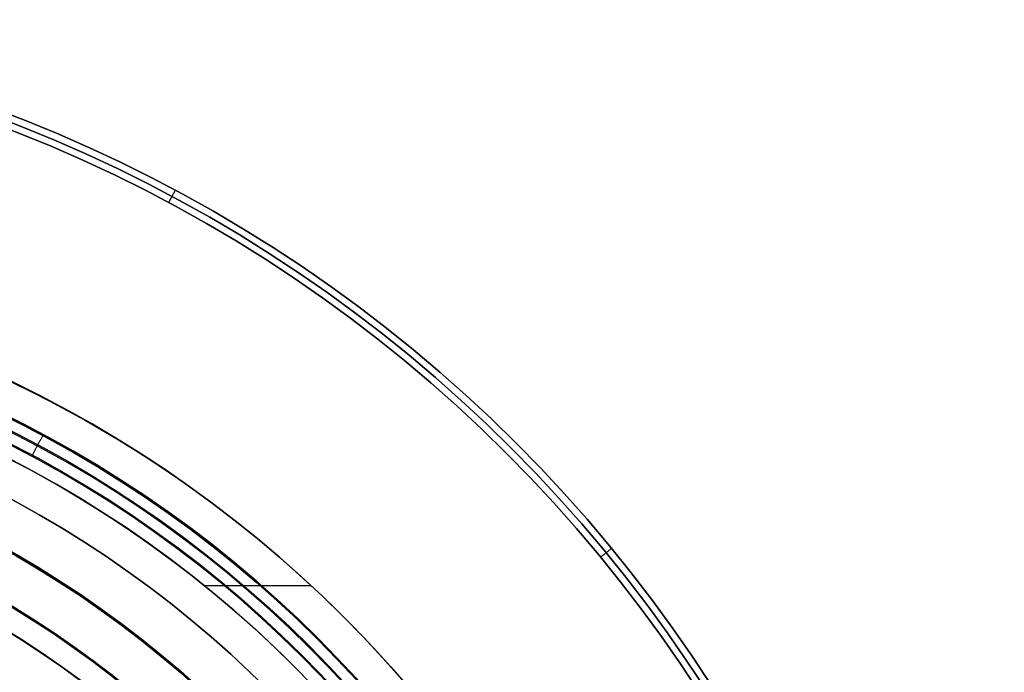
# Model space of a CAD drawing. Header units: millimetres. Extents: x -34.2 to 34.2, y -30.9 to 31.1.
# Tile 77 of 77: x 11.3 to 32.4, y 17.1 to 31.1. Entities that reach past the tile are written whole.
import ezdxf

# ---------------------------------------------------------------- set-up
doc = ezdxf.new("R2010")
doc.units = ezdxf.units.MM
for name, color, linetype, true_color in [('COTAS', 252, 'Continuous', 0x696969), ('IGES level 1', 7, 'Continuous', 0xe5eaed), ('IGES level 3', 7, 'Continuous', 0xe5eaed), ('IGES level 5', 7, 'Continuous', 0xe5eaed)]:
    doc.layers.add(name, color=color, linetype=linetype, true_color=true_color)

# ---------------------------------------------------------------- blocks, each defined once
blk = doc.blocks.new('Kivi_7w')
at = {"layer": 'IGES level 1'}
for centre, radius in [((0, 0, -0.3), 31), ((0, 0, -1.55), 30.85), ((0, 0, -1.7), 30.7), ((0, 0), 25.75), ((0, 0), 24.25), ((0, 0, -1.7), 23.5)]:
    blk.add_arc(centre, radius, 270, 90, dxfattribs=at)
at = {"layer": 'IGES level 1', "extrusion": (0, 0, -1)}
for centre, radius, end in [((0, 0, 1.4), 31, 270), ((0, 0, 0.85), 31, 270), ((0, 0, 0.15), 30.85, 270), ((0, 0), 30.7, 270), ((0, 0, -6), 25.75, 150.8096), ((0, 0), 25.75, 270), ((0, 0, -6), 24.25, 150.3937), ((0, 0), 24.25, 270), ((0, 0), 23.5, 270), ((0, 0, 0.85), 23.5, 270)]:
    blk.add_arc(centre, radius, 90, end, dxfattribs=at)
at = {"layer": 'IGES level 1'}
for points in [[(14.472, 27.075, -1.7), (14.613, 27.34, -1.4)], [(23.731, 19.476), (23.963, 19.666, -0.3)], [(23.963, 19.666, -0.3), (23.963, 19.666, -1.4)], [(15.237, 18.865, 6), (17.526, 18.865, 6)]]:
    blk.add_open_spline(points, degree=1, dxfattribs=at)
at = {"layer": 'IGES level 3', "extrusion": (-2.72153e-31, -0.002279, -0.999997)}
blk.add_arc((0, -0.01, -14.3), 22.5, 90, 270, dxfattribs=at)
at = {"layer": 'IGES level 3', "extrusion": (0, -0.002279, -0.999997)}
for centre, radius in [((0, -0.01, -6.3), 22.5), ((0, -0.01, -10.3), 21), ((0, -0.01, 0.45), 18.625), ((0, -0.01, -5.3), 17.75)]:
    blk.add_arc(centre, radius, 90, 270, dxfattribs=at)
at = {"layer": 'IGES level 3', "extrusion": (-2.04356e-31, 0.002279, 0.999997)}
blk.add_arc((0, -0.01, -1.7), 22.5, 270, 90, dxfattribs=at)
at = {"layer": 'IGES level 3', "extrusion": (-9.81937e-34, -0.002279, -0.999997)}
blk.add_arc((0, -0.01, 1.7), 22.5, 90, 270, dxfattribs=at)
at = {"layer": 'IGES level 3', "extrusion": (-1.48889e-31, 0.002279, 0.999997)}
blk.add_arc((0, -0.01, -1.7), 21.5, 270, 90, dxfattribs=at)
at = {"layer": 'IGES level 3', "extrusion": (1.16998e-30, -0.002279, -0.999997)}
blk.add_arc((0, -0.01, -14.3), 21, 90, 270, dxfattribs=at)
at = {"layer": 'IGES level 3', "extrusion": (-5.37156e-31, 0.002279, 0.999997)}
blk.add_arc((0, -0.01, 6.3), 21, 270, 90, dxfattribs=at)
at = {"layer": 'IGES level 3', "extrusion": (-7.14045e-33, 0.002279, 0.999997)}
blk.add_arc((0, -0.01, 6.3), 17.75, 270, 90, dxfattribs=at)
at = {"layer": 'IGES level 3', "extrusion": (4.05774e-31, -0.002279, -0.999997)}
blk.add_arc((0, -0.01, -6.3), 17.75, 90, 270, dxfattribs=at)
at = {"layer": 'IGES level 3', "extrusion": (9.14671e-32, 0.002279, 0.999997)}
blk.add_arc((0, -0.01, 4.3), 17.75, 270, 90, dxfattribs=at)
at = {"layer": 'IGES level 5', "extrusion": (-3.67088e-16, 0.002279, 0.999997)}
blk.add_arc((0, -0.01, 27.8), 25, 270.034, 90.034, dxfattribs=at)
at = {"layer": 'IGES level 5', "extrusion": (0, -0.002279, -0.999997)}
for centre, radius in [((0, -0.01, -21.3), 25), ((0, -0.01, -28.05), 24.75), ((0, -0.01, -12.3), 21.5), ((0, -0.01, -15.9), 20)]:
    blk.add_arc(centre, radius, 89.966, 269.966, dxfattribs=at)
at = {"layer": 'IGES level 5', "extrusion": (3.67088e-16, -0.002279, -0.999997)}
blk.add_arc((0, -0.01, -14.8), 25, 89.966, 269.966, dxfattribs=at)
at = {"layer": 'IGES level 5', "extrusion": (0, 0.002279, 0.999997)}
blk.add_arc((0, -0.01, 14.55), 24.75, 270.034, 90.034, dxfattribs=at)
at = {"layer": 'IGES level 5', "extrusion": (3.67064e-16, -0.002279, -0.999997)}
blk.add_arc((0, -0.01, -28.3), 24.5, 89.966, 269.966, dxfattribs=at)
at = {"layer": 'IGES level 5', "extrusion": (-3.67064e-16, 0.002279, 0.999997)}
blk.add_arc((0, -0.01, 14.3), 24.5, 270.034, 90.034, dxfattribs=at)
at = {"layer": 'IGES level 5', "extrusion": (3.67093e-16, -0.002279, -0.999997)}
blk.add_arc((0, -0.01, -14.3), 21.5, 89.966, 269.966, dxfattribs=at)
at = {"layer": 'IGES level 5', "extrusion": (-3.67033e-16, 0.002279, 0.999997)}
blk.add_arc((0, -0.01, 10.3), 21.5, 270.034, 90.034, dxfattribs=at)
at = {"layer": 'IGES level 5', "extrusion": (-3.67043e-16, 0.002279, 0.999997)}
blk.add_arc((0, -0.01, 10.3), 21.5, 270.034, 90.034, dxfattribs=at)
at = {"layer": 'IGES level 5', "extrusion": (3.6711e-16, -0.002279, -0.999997)}
blk.add_arc((0, -0.01, -21.5), 20, 89.966, 269.966, dxfattribs=at)
at = {"layer": 'IGES level 5', "extrusion": (3.67106e-16, -0.002279, -0.999997)}
blk.add_arc((0, -0.01, -10.3), 20, 89.966, 269.966, dxfattribs=at)
at = {"layer": 'IGES level 5', "extrusion": (-3.67057e-16, 0.002279, 0.999997)}
blk.add_arc((0, -0.01, 10.3), 20, 270.034, 90.034, dxfattribs=at)
at = {"layer": 'IGES level 5'}
blk.add_open_spline([(11.536, 21.637, 14.251), (11.772, 22.079, 14.75)], degree=1, dxfattribs=at)

msp = doc.modelspace()

# ---------------------------------------------------------------- block references
at = {"layer": 'COTAS'}
msp.add_blockref('Kivi_7w', (0, 0.136, 2.024), dxfattribs=at)

doc.saveas('drawing.dxf')
